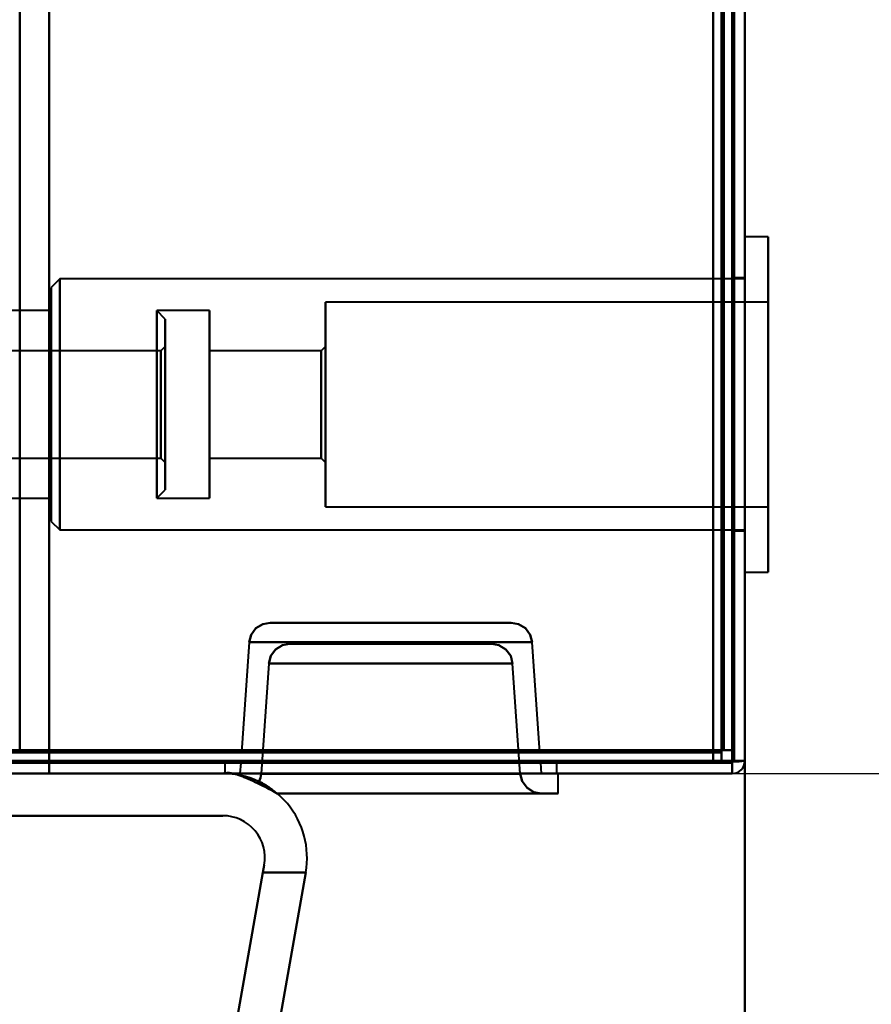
# Model space of a CAD drawing. Header units: millimetres. Extents: x -1087 to 1688, y -120 to 1046.
# Tile 52 of 78: x 551 to 591, y 117 to 164. Entities that reach past the tile are written whole.
import ezdxf

# ---------------------------------------------------------------- set-up
doc = ezdxf.new("R2010")
doc.units = ezdxf.units.MM
doc.layers.add('A-GENM', color=13, linetype='Continuous', lineweight=40)
doc.layers.add('G-IMPT', color=8, linetype='Continuous', lineweight=40)

# ---------------------------------------------------------------- blocks, each defined once
blk = doc.blocks.new('Maintenance r21 - Maintenance r21-755170-Arrière')
at = {"layer": 'A-GENM'}
for p, q in [((585, 973.372), (585, 0)), ((585, 0), (585, 973.372))]:
    blk.add_line(p, q, dxfattribs=at)
blk = doc.blocks.new('NEXA 1000 CALQUES_dwg-755156-Arrière')
at = {"layer": 'G-IMPT'}
for p, q in [((584.5, 129.472), (584.5, 972.272)), ((585, 128.972), (585, 937.772)), ((586.1, 153.822), (585, 153.822)), ((586.1, 153.822), (585, 153.822)), ((586.1, 153.822), (585, 153.822)), ((585, 153.822), (585, 145.872)), ((585, 153.822), (585, 145.872)), ((585, 153.822), (585, 145.872)), ((585, 142.827), (585, 153.822)), ((585, 142.827), (585, 153.822)), ((585, 142.827), (585, 153.822)), ((586.1, 142.827), (586.1, 153.822)), ((586.1, 153.822), (586.1, 142.827)), ((586.1, 142.827), (586.1, 153.822)), ((586.1, 153.822), (586.1, 142.827)), ((586.1, 142.827), (586.1, 153.822)), ((586.1, 153.822), (586.1, 142.827)), ((552.5, 151.822), (552.1, 151.422)), ((552.5, 151.822), (552.1, 151.422)), ((552.5, 151.822), (552.1, 151.422)), ((585, 151.822), (552.5, 151.822)), ((585, 151.822), (552.5, 151.822)), ((585, 151.822), (552.5, 151.822)), ((552.5, 143.593), (552.5, 151.822)), ((552.5, 151.822), (552.5, 143.593)), ((552.5, 143.593), (552.5, 151.822)), ((552.5, 151.822), (552.5, 143.593)), ((552.5, 143.593), (552.5, 151.822)), ((552.5, 151.822), (552.5, 143.593)), ((585, 151.872), (584.5, 151.872)), ((585, 151.872), (584.5, 151.872)), ((585, 151.872), (584.5, 151.872)), ((584.5, 151.872), (584.5, 145.872)), ((584.5, 151.872), (584.5, 145.872)), ((584.5, 151.872), (584.5, 145.872)), ((584.5, 145.872), (584.5, 151.872)), ((584.5, 145.872), (584.5, 151.872)), ((584.5, 145.872), (584.5, 151.872)), ((585, 145.872), (585, 151.872)), ((585, 145.872), (585, 151.872)), ((585, 145.872), (585, 151.872)), ((585, 151.822), (585, 143.593)), ((585, 151.822), (585, 143.593)), ((585, 151.822), (585, 143.593)), ((552.1, 151.422), (552.1, 143.746)), ((552.1, 143.746), (552.1, 151.422)), ((552.1, 151.422), (552.1, 143.746)), ((552.1, 143.746), (552.1, 151.422)), ((552.1, 151.422), (552.1, 143.746)), ((552.1, 143.746), (552.1, 151.422)), ((586.1, 150.722), (565.1, 150.722)), ((586.1, 150.722), (565.1, 150.722)), ((586.1, 150.722), (565.1, 150.722)), ((565.1, 150.722), (565.1, 144.015)), ((565.1, 144.015), (565.1, 150.722)), ((565.1, 150.722), (565.1, 144.015)), ((565.1, 144.015), (565.1, 150.722)), ((565.1, 150.722), (565.1, 144.015)), ((565.1, 144.015), (565.1, 150.722)), ((586.1, 150.722), (586.1, 144.015)), ((586.1, 144.015), (586.1, 150.722)), ((586.1, 150.722), (586.1, 144.015)), ((586.1, 144.015), (586.1, 150.722)), ((586.1, 150.722), (586.1, 144.015)), ((586.1, 144.015), (586.1, 150.722)), ((552.1, 150.322), (550, 150.322)), ((552.1, 150.322), (550, 150.322)), ((552.1, 150.322), (550, 150.322)), ((552.1, 144.168), (552.1, 150.322)), ((552.1, 150.322), (552.1, 144.168)), ((552.1, 144.168), (552.1, 150.322)), ((552.1, 150.322), (552.1, 144.168)), ((552.1, 144.168), (552.1, 150.322)), ((552.1, 150.322), (552.1, 144.168)), ((559.6, 150.322), (557.1, 150.322)), ((557.5, 149.922), (557.1, 150.322)), ((559.6, 150.322), (557.1, 150.322)), ((557.5, 149.922), (557.1, 150.322)), ((559.6, 150.322), (557.1, 150.322)), ((557.5, 149.922), (557.1, 150.322)), ((557.1, 150.322), (557.1, 145.872)), ((557.1, 145.872), (557.1, 150.322)), ((557.1, 150.322), (557.1, 145.872)), ((557.1, 145.872), (557.1, 150.322)), ((557.1, 150.322), (557.1, 145.872)), ((557.1, 145.872), (557.1, 150.322)), ((557.5, 149.922), (557.5, 145.872)), ((557.5, 145.872), (557.5, 149.922)), ((557.5, 149.922), (557.5, 145.872)), ((557.5, 145.872), (557.5, 149.922)), ((557.5, 149.922), (557.5, 145.872)), ((557.5, 145.872), (557.5, 149.922)), ((559.6, 150.322), (559.6, 144.168)), ((559.6, 144.168), (559.6, 150.322)), ((559.6, 150.322), (559.6, 144.168)), ((559.6, 144.168), (559.6, 150.322)), ((559.6, 150.322), (559.6, 144.168)), ((559.6, 144.168), (559.6, 150.322)), ((557.5, 148.622), (557.3, 148.422)), ((557.5, 148.622), (557.3, 148.422)), ((557.5, 148.622), (557.3, 148.422)), ((557.5, 148.622), (557.5, 145.872)), ((557.5, 145.872), (557.5, 148.622)), ((557.5, 148.622), (557.5, 145.872)), ((557.5, 145.872), (557.5, 148.622)), ((557.5, 148.622), (557.5, 145.872)), ((557.5, 145.872), (557.5, 148.622)), ((565.1, 148.622), (564.9, 148.422)), ((565.1, 148.622), (564.9, 148.422)), ((565.1, 148.622), (564.9, 148.422)), ((565.1, 148.622), (565.1, 144.819)), ((565.1, 144.819), (565.1, 148.622)), ((565.1, 148.622), (565.1, 144.819)), ((565.1, 144.819), (565.1, 148.622)), ((565.1, 148.622), (565.1, 144.819)), ((565.1, 144.819), (565.1, 148.622)), ((585, 145.872), (585, 148.918)), ((585, 145.872), (585, 148.918)), ((585, 145.872), (585, 148.918)), ((586.1, 137.922), (586.1, 148.918)), ((586.1, 148.918), (586.1, 137.922)), ((586.1, 137.922), (586.1, 148.918)), ((586.1, 148.918), (586.1, 137.922)), ((586.1, 137.922), (586.1, 148.918)), ((586.1, 148.918), (586.1, 137.922)), ((557.3, 148.422), (550, 148.422)), ((557.3, 148.422), (550, 148.422)), ((557.3, 148.422), (550, 148.422)), ((552.5, 139.922), (552.5, 148.151)), ((552.5, 148.151), (552.5, 139.922)), ((552.5, 139.922), (552.5, 148.151)), ((552.5, 148.151), (552.5, 139.922)), ((552.5, 139.922), (552.5, 148.151)), ((552.5, 148.151), (552.5, 139.922)), ((557.3, 146.849), (557.3, 148.422)), ((557.3, 148.228), (557.3, 148.422)), ((557.3, 148.422), (557.3, 145.872)), ((557.3, 146.849), (557.3, 148.422)), ((557.3, 148.228), (557.3, 148.422)), ((557.3, 148.422), (557.3, 145.872)), ((557.3, 146.849), (557.3, 148.422)), ((557.3, 148.228), (557.3, 148.422)), ((557.3, 148.422), (557.3, 145.872)), ((557.3, 144.896), (557.3, 148.228)), ((557.3, 148.228), (557.3, 145.872)), ((557.3, 144.896), (557.3, 148.228)), ((557.3, 148.228), (557.3, 145.872)), ((557.3, 144.896), (557.3, 148.228)), ((557.3, 148.228), (557.3, 145.872)), ((564.9, 148.422), (559.6, 148.422)), ((564.9, 148.422), (559.6, 148.422)), ((564.9, 148.422), (559.6, 148.422)), ((559.6, 144.896), (559.6, 148.422)), ((559.6, 148.422), (559.6, 144.896)), ((559.6, 144.896), (559.6, 148.422)), ((559.6, 148.422), (559.6, 144.896)), ((559.6, 144.896), (559.6, 148.422)), ((559.6, 148.422), (559.6, 144.896)), ((564.9, 144.896), (564.9, 148.422)), ((564.9, 148.422), (564.9, 144.896)), ((564.9, 144.896), (564.9, 148.422)), ((564.9, 148.422), (564.9, 144.896)), ((564.9, 144.896), (564.9, 148.422)), ((564.9, 148.422), (564.9, 144.896)), ((585, 148.151), (585, 139.922)), ((585, 148.151), (585, 139.922)), ((585, 148.151), (585, 139.922)), ((552.1, 147.998), (552.1, 140.322)), ((552.1, 140.322), (552.1, 147.998)), ((552.1, 147.998), (552.1, 140.322)), ((552.1, 140.322), (552.1, 147.998)), ((552.1, 147.998), (552.1, 140.322)), ((552.1, 140.322), (552.1, 147.998)), ((552.1, 141.422), (552.1, 147.577)), ((552.1, 147.577), (552.1, 141.422)), ((552.1, 141.422), (552.1, 147.577)), ((552.1, 147.577), (552.1, 141.422)), ((552.1, 141.422), (552.1, 147.577)), ((552.1, 147.577), (552.1, 141.422)), ((557.1, 147.577), (557.1, 141.422)), ((557.1, 147.577), (557.1, 141.422)), ((557.1, 147.577), (557.1, 141.422)), ((559.6, 147.577), (559.6, 141.422)), ((559.6, 141.422), (559.6, 147.577)), ((559.6, 147.577), (559.6, 141.422)), ((559.6, 141.422), (559.6, 147.577)), ((559.6, 147.577), (559.6, 141.422)), ((559.6, 141.422), (559.6, 147.577)), ((565.1, 147.73), (565.1, 141.022)), ((565.1, 141.022), (565.1, 147.73)), ((565.1, 147.73), (565.1, 141.022)), ((565.1, 141.022), (565.1, 147.73)), ((565.1, 147.73), (565.1, 141.022)), ((565.1, 141.022), (565.1, 147.73)), ((586.1, 147.73), (586.1, 141.022)), ((586.1, 141.022), (586.1, 147.73)), ((586.1, 147.73), (586.1, 141.022)), ((586.1, 141.022), (586.1, 147.73)), ((586.1, 147.73), (586.1, 141.022)), ((586.1, 141.022), (586.1, 147.73)), ((557.3, 143.322), (557.3, 146.849)), ((557.3, 143.322), (557.3, 146.849)), ((557.3, 143.322), (557.3, 146.849)), ((559.6, 143.322), (559.6, 146.849)), ((559.6, 146.849), (559.6, 143.322)), ((559.6, 143.322), (559.6, 146.849)), ((559.6, 146.849), (559.6, 143.322)), ((559.6, 143.322), (559.6, 146.849)), ((559.6, 146.849), (559.6, 143.322)), ((564.9, 143.322), (564.9, 146.849)), ((564.9, 146.849), (564.9, 143.322)), ((564.9, 143.322), (564.9, 146.849)), ((564.9, 146.849), (564.9, 143.322)), ((564.9, 143.322), (564.9, 146.849)), ((564.9, 146.849), (564.9, 143.322)), ((565.1, 146.926), (565.1, 143.122)), ((565.1, 143.122), (565.1, 146.926)), ((565.1, 146.926), (565.1, 143.122)), ((565.1, 143.122), (565.1, 146.926)), ((565.1, 146.926), (565.1, 143.122)), ((565.1, 143.122), (565.1, 146.926)), ((557.1, 145.872), (557.1, 144.168)), ((557.1, 141.422), (557.1, 145.872)), ((557.1, 145.872), (557.1, 144.168)), ((557.1, 141.422), (557.1, 145.872)), ((557.1, 145.872), (557.1, 144.168)), ((557.1, 141.422), (557.1, 145.872)), ((557.3, 145.872), (557.3, 143.322)), ((557.3, 145.872), (557.3, 143.322)), ((557.3, 145.872), (557.3, 143.322)), ((557.5, 145.872), (557.5, 141.822)), ((557.5, 141.822), (557.5, 145.872)), ((557.5, 145.872), (557.5, 143.122)), ((557.5, 143.122), (557.5, 145.872)), ((557.5, 145.872), (557.5, 141.822)), ((557.5, 141.822), (557.5, 145.872)), ((557.5, 145.872), (557.5, 143.122)), ((557.5, 143.122), (557.5, 145.872)), ((557.5, 145.872), (557.5, 141.822)), ((557.5, 141.822), (557.5, 145.872)), ((557.5, 145.872), (557.5, 143.122)), ((557.5, 143.122), (557.5, 145.872)), ((584.5, 145.872), (584.5, 139.872)), ((584.5, 145.872), (584.5, 139.872)), ((584.5, 145.872), (584.5, 139.872)), ((584.5, 139.872), (584.5, 145.872)), ((584.5, 139.872), (584.5, 145.872)), ((584.5, 139.872), (584.5, 145.872)), ((585, 139.872), (585, 145.872)), ((585, 139.872), (585, 145.872)), ((585, 139.872), (585, 145.872)), ((585, 145.872), (585, 137.922)), ((585, 145.872), (585, 137.922)), ((585, 145.872), (585, 137.922)), ((585, 137.922), (585, 145.872)), ((585, 137.922), (585, 145.872)), ((585, 137.922), (585, 145.872)), ((550, 143.322), (557.3, 143.322)), ((550, 143.322), (557.3, 143.322)), ((550, 143.322), (557.3, 143.322)), ((557.3, 143.322), (557.5, 143.122)), ((557.3, 143.322), (557.5, 143.122)), ((557.3, 143.322), (557.5, 143.122)), ((559.6, 143.322), (564.9, 143.322)), ((559.6, 143.322), (564.9, 143.322)), ((559.6, 143.322), (564.9, 143.322)), ((564.9, 143.322), (565.1, 143.122)), ((564.9, 143.322), (565.1, 143.122)), ((564.9, 143.322), (565.1, 143.122)), ((557.1, 141.422), (557.5, 141.822)), ((557.1, 141.422), (557.5, 141.822)), ((557.1, 141.422), (557.5, 141.822)), ((550, 141.422), (552.1, 141.422)), ((550, 141.422), (552.1, 141.422)), ((550, 141.422), (552.1, 141.422)), ((557.1, 141.422), (559.6, 141.422)), ((557.1, 141.422), (559.6, 141.422)), ((557.1, 141.422), (559.6, 141.422)), ((565.1, 141.022), (586.1, 141.022)), ((565.1, 141.022), (586.1, 141.022)), ((565.1, 141.022), (586.1, 141.022)), ((552.1, 140.322), (552.5, 139.922)), ((552.1, 140.322), (552.5, 139.922)), ((552.1, 140.322), (552.5, 139.922)), ((552.5, 139.922), (585, 139.922)), ((552.5, 139.922), (585, 139.922)), ((552.5, 139.922), (585, 139.922)), ((584.5, 139.872), (585, 139.872)), ((584.5, 139.872), (585, 139.872)), ((584.5, 139.872), (585, 139.872)), ((585, 137.922), (586.1, 137.922)), ((585, 137.922), (586.1, 137.922)), ((585, 137.922), (586.1, 137.922)), ((562.483, 135.522), (568.2, 135.522)), ((562.483, 135.522), (573.917, 135.522)), ((568.2, 135.522), (562.483, 135.522)), ((568.2, 135.522), (573.917, 135.522)), ((573.917, 135.522), (568.2, 135.522)), ((561.485, 134.592), (561.12, 129.372)), ((561.485, 134.592), (568.2, 134.592)), ((568.2, 134.592), (561.485, 134.592)), ((574.915, 134.592), (561.485, 134.592)), ((563.415, 134.522), (568.2, 134.522)), ((572.985, 134.522), (563.415, 134.522)), ((568.2, 134.522), (563.415, 134.522)), ((568.2, 134.592), (574.915, 134.592)), ((574.915, 134.592), (568.2, 134.592)), ((568.2, 134.522), (572.985, 134.522)), ((572.985, 134.522), (568.2, 134.522)), ((575.28, 129.372), (574.915, 134.592)), ((562.417, 133.592), (562.051, 128.353)), ((568.2, 133.592), (562.417, 133.592)), ((562.417, 133.592), (573.983, 133.592)), ((562.417, 133.592), (568.2, 133.592)), ((573.983, 133.592), (568.2, 133.592)), ((568.2, 133.592), (573.983, 133.592)), ((574.349, 128.353), (573.983, 133.592)), ((550, 129.472), (550.6, 129.472)), ((550.6, 129.472), (550, 129.472)), ((550, 129.472), (550.6, 129.472)), ((561.12, 129.372), (575.28, 129.372)), ((561.12, 129.372), (575.28, 129.372)), ((568.2, 129.372), (561.12, 129.372)), ((575.28, 129.372), (568.2, 129.372)), ((575.28, 129.372), (568.2, 129.372)), ((583.9, 129.472), (583.9, 128.872)), ((583.9, 128.872), (583.9, 129.472)), ((584.5, 129.472), (583.9, 129.472)), ((583.9, 129.472), (584.5, 129.472)), ((179.1, 128.872), (583.9, 128.872)), ((560.325, 128.872), (560.325, 128.372)), ((576.075, 128.872), (560.325, 128.872)), ((576.075, 128.872), (560.325, 128.872)), ((560.325, 128.872), (576.075, 128.872)), ((560.325, 128.872), (576.075, 128.872)), ((561.085, 128.872), (561.05, 128.372)), ((561.085, 128.872), (568.2, 128.872)), ((575.315, 128.872), (561.085, 128.872)), ((575.315, 128.872), (561.085, 128.872)), ((568.2, 128.872), (575.315, 128.872)), ((568.2, 128.872), (575.315, 128.872)), ((575.35, 128.372), (575.315, 128.872)), ((576.075, 128.372), (576.075, 128.872)), ((584.4, 128.972), (585, 128.972)), ((585, 128.972), (584.4, 128.972)), ((584.4, 128.972), (585, 128.972)), ((585, 128.972), (584.4, 128.972)), ((584.4, 128.972), (584.4, 128.372)), ((584.4, 128.372), (584.4, 128.972)), ((585, 128.972), (584.4, 128.972)), ((584.4, 128.972), (585, 128.972)), ((560.25, 128.372), (568.2, 128.372)), ((568.2, 128.372), (560.325, 128.372)), ((560.325, 128.372), (576.075, 128.372)), ((560.325, 128.372), (568.2, 128.372)), ((561.05, 128.372), (568.2, 128.372)), ((568.2, 128.372), (561.05, 128.372)), ((574.349, 128.353), (562.051, 128.353)), ((568.2, 128.353), (562.051, 128.353)), ((562.051, 128.353), (568.2, 128.353)), ((576.075, 128.372), (568.2, 128.372)), ((568.2, 128.372), (575.35, 128.372)), ((575.35, 128.372), (568.2, 128.372)), ((568.2, 128.372), (576.075, 128.372)), ((568.2, 128.372), (576.15, 128.372)), ((568.2, 128.372), (576.15, 128.372)), ((574.349, 128.353), (568.2, 128.353)), ((568.2, 128.353), (574.349, 128.353)), ((576.15, 127.422), (576.15, 128.372)), ((568.2, 127.422), (562.821, 127.422)), ((568.2, 127.422), (562.821, 127.422)), ((562.821, 127.422), (576.15, 127.422)), ((575.347, 127.422), (562.821, 127.422)), ((562.821, 127.422), (575.347, 127.422)), ((562.821, 127.422), (575.347, 127.422)), ((576.15, 127.422), (568.2, 127.422))]:
    blk.add_line(p, q, dxfattribs=at)
at = {"layer": 'G-IMPT', "flags": 128}
for points in [[(584.4, 128.972), (584.4, 339.922), (584.4, 550.872), (584.4, 761.822), (584.4, 972.772)], [(584.4, 972.772), (584.4, 761.822), (584.4, 550.872), (584.4, 339.922), (584.4, 128.972)], [(584.4, 128.972), (584.4, 339.922), (584.4, 550.872), (584.4, 761.822), (584.4, 972.772)], [(584.5, 972.772), (584.5, 761.822), (584.5, 550.872), (584.5, 339.922), (584.5, 128.972)], [(585, 972.772), (585, 761.822), (585, 550.872), (585, 339.922), (585, 128.972)], [(585, 128.972), (585, 339.922), (585, 550.872), (585, 761.822), (585, 972.772)], [(583.9, 972.272), (583.9, 761.572), (583.9, 550.872), (583.9, 340.172), (583.9, 129.472)], [(583.9, 129.472), (583.9, 340.172), (583.9, 550.872), (583.9, 761.572), (583.9, 972.272)], [(583.9, 972.272), (583.9, 761.572), (583.9, 550.872), (583.9, 340.172), (583.9, 129.472)], [(584, 129.472), (584, 340.172), (584, 550.872), (584, 761.572), (584, 972.272)], [(584, 972.272), (584, 761.572), (584, 550.872), (584, 340.172), (584, 129.472)], [(584, 129.472), (584, 340.172), (584, 550.872), (584, 761.572), (584, 972.272)], [(584.5, 129.472), (584.5, 340.172), (584.5, 550.872), (584.5, 761.572), (584.5, 972.272)], [(584.5, 972.272), (584.5, 761.572), (584.5, 550.872), (584.5, 340.172), (584.5, 129.472)], [(584.5, 129.472), (584.5, 340.172), (584.5, 550.872), (584.5, 761.572), (584.5, 972.272)], [(584.5, 972.272), (584.5, 761.572), (584.5, 550.872), (584.5, 340.172), (584.5, 129.472)], [(584.5, 129.472), (584.5, 340.172), (584.5, 550.872), (584.5, 761.572), (584.5, 972.272)], [(584.5, 972.272), (584.5, 761.572), (584.5, 550.872), (584.5, 340.172), (584.5, 129.472)], [(552, 937.772), (552, 735.572), (552, 533.372), (552, 331.172), (552, 128.972)], [(552, 937.772), (552, 735.572), (552, 533.372), (552, 331.172), (552, 128.972)], [(552, 128.972), (552, 331.172), (552, 533.372), (552, 735.572), (552, 937.772)], [(552, 128.972), (552, 331.172), (552, 533.372), (552, 735.572), (552, 937.772)], [(584.4, 128.972), (584.4, 331.172), (584.4, 533.372), (584.4, 735.572), (584.4, 937.772)], [(584.4, 937.772), (584.4, 735.572), (584.4, 533.372), (584.4, 331.172), (584.4, 128.972)], [(584.4, 937.772), (584.4, 735.572), (584.4, 533.372), (584.4, 331.172), (584.4, 128.972)], [(584.5, 128.972), (584.5, 331.172), (584.5, 533.372), (584.5, 735.572), (584.5, 937.772)], [(585, 128.972), (585, 331.172), (585, 533.372), (585, 735.572), (585, 937.772)], [(585, 937.772), (585, 735.572), (585, 533.372), (585, 331.172), (585, 128.972)], [(550.6, 937.272), (550.6, 735.322), (550.6, 533.372), (550.6, 331.422), (550.6, 129.472)], [(550.6, 129.472), (550.6, 331.422), (550.6, 533.372), (550.6, 735.322), (550.6, 937.272)], [(550.6, 129.472), (550.6, 331.422), (550.6, 533.372), (550.6, 735.322), (550.6, 937.272)], [(552, 129.472), (552, 331.422), (552, 533.372), (552, 735.322), (552, 937.272)], [(552, 937.272), (552, 735.322), (552, 533.372), (552, 331.422), (552, 129.472)], [(552, 129.472), (552, 331.422), (552, 533.372), (552, 735.322), (552, 937.272)], [(552, 937.272), (552, 735.322), (552, 533.372), (552, 331.422), (552, 129.472)], [(583.5, 937.272), (583.5, 735.322), (583.5, 533.372), (583.5, 331.422), (583.5, 129.472)], [(583.5, 129.472), (583.5, 331.422), (583.5, 533.372), (583.5, 735.322), (583.5, 937.272)], [(583.5, 937.272), (583.5, 735.322), (583.5, 533.372), (583.5, 331.422), (583.5, 129.472)], [(583.5, 129.472), (583.5, 331.422), (583.5, 533.372), (583.5, 735.322), (583.5, 937.272)], [(583.5, 129.472), (583.5, 153.497), (583.5, 177.522), (583.5, 201.547), (583.5, 225.572)], [(583.5, 129.472), (583.5, 153.497), (583.5, 177.522), (583.5, 201.547), (583.5, 225.572)], [(583.5, 225.572), (583.5, 201.547), (583.5, 177.522), (583.5, 153.497), (583.5, 129.472)], [(583.5, 225.572), (583.5, 201.547), (583.5, 177.522), (583.5, 153.497), (583.5, 129.472)], [(584.4, 128.972), (584.4, 153.122), (584.4, 177.272), (584.4, 201.422), (584.4, 225.572)], [(584.4, 225.572), (584.4, 201.422), (584.4, 177.272), (584.4, 153.122), (584.4, 128.972)], [(584.4, 128.972), (584.4, 153.122), (584.4, 177.272), (584.4, 201.422), (584.4, 225.572)], [(584.5, 225.572), (584.5, 201.422), (584.5, 177.272), (584.5, 153.122), (584.5, 128.972)], [(585, 225.572), (585, 201.422), (585, 177.272), (585, 153.122), (585, 128.972)], [(585, 128.972), (585, 153.122), (585, 177.272), (585, 201.422), (585, 225.572)], [(585, 128.972), (585, 153.122), (585, 177.272), (585, 201.422), (585, 225.572)], [(585, 225.572), (585, 201.422), (585, 177.272), (585, 153.122), (585, 128.972)], [(561.485, 134.592), (561.576, 134.944), (561.804, 135.257), (562.132, 135.459), (562.483, 135.522)], [(562.483, 135.522), (562.132, 135.459), (561.804, 135.257), (561.576, 134.944), (561.485, 134.592)], [(573.917, 135.522), (574.268, 135.459), (574.596, 135.257), (574.824, 134.944), (574.915, 134.592)], [(574.915, 134.592), (574.824, 134.944), (574.596, 135.257), (574.268, 135.459), (573.917, 135.522)], [(563.415, 134.522), (563.065, 134.459), (562.737, 134.257), (562.508, 133.944), (562.417, 133.592)], [(562.417, 133.592), (562.508, 133.944), (562.737, 134.257), (563.065, 134.459), (563.415, 134.522)], [(573.983, 133.592), (573.892, 133.944), (573.663, 134.257), (573.335, 134.459), (572.985, 134.522)], [(572.985, 134.522), (573.335, 134.459), (573.663, 134.257), (573.892, 133.944), (573.983, 133.592)], [(583.9, 129.472), (482.7, 129.472), (381.5, 129.472), (280.3, 129.472), (179.1, 129.472)], [(583.9, 129.472), (482.7, 129.472), (381.5, 129.472), (280.3, 129.472), (179.1, 129.472)], [(179.1, 129.472), (280.3, 129.472), (381.5, 129.472), (482.7, 129.472), (583.9, 129.472)], [(179.1, 129.372), (280.3, 129.372), (381.5, 129.372), (482.7, 129.372), (583.9, 129.372)], [(583.9, 129.372), (482.7, 129.372), (381.5, 129.372), (280.3, 129.372), (179.1, 129.372)], [(179.1, 129.372), (280.3, 129.372), (381.5, 129.372), (482.7, 129.372), (583.9, 129.372)], [(550.55, 129.472), (558.787, 129.472), (567.025, 129.472), (575.262, 129.472), (583.5, 129.472)], [(583.5, 129.472), (575.262, 129.472), (567.025, 129.472), (558.787, 129.472), (550.55, 129.472)], [(583.5, 129.372), (575.262, 129.385), (567.025, 129.397), (558.787, 129.41), (550.55, 129.422)], [(550.55, 129.422), (558.787, 129.41), (567.025, 129.397), (575.262, 129.385), (583.5, 129.372)], [(550.6, 129.472), (550.95, 129.472), (551.3, 129.472), (551.65, 129.472), (552, 129.472)], [(552, 129.472), (551.65, 129.472), (551.3, 129.472), (550.95, 129.472), (550.6, 129.472)], [(583.5, 129.472), (575.275, 129.472), (567.05, 129.472), (558.825, 129.472), (550.6, 129.472)], [(552, 129.472), (551.65, 129.472), (551.3, 129.472), (550.95, 129.472), (550.6, 129.472)], [(550.6, 129.472), (550.95, 129.472), (551.3, 129.472), (551.65, 129.472), (552, 129.472)], [(550.6, 129.472), (558.825, 129.472), (567.05, 129.472), (575.275, 129.472), (583.5, 129.472)], [(550.6, 129.372), (558.825, 129.372), (567.05, 129.372), (575.275, 129.372), (583.5, 129.372)], [(583.5, 129.372), (575.275, 129.372), (567.05, 129.372), (558.825, 129.372), (550.6, 129.372)], [(583.5, 129.472), (575.625, 129.472), (567.75, 129.472), (559.875, 129.472), (552, 129.472)], [(552, 129.472), (559.875, 129.472), (567.75, 129.472), (575.625, 129.472), (583.5, 129.472)], [(552, 128.972), (552, 129.097), (552, 129.222), (552, 129.347), (552, 129.472)], [(552, 129.472), (552, 129.347), (552, 129.222), (552, 129.097), (552, 128.972)], [(583.5, 129.472), (575.625, 129.472), (567.75, 129.472), (559.875, 129.472), (552, 129.472)], [(552, 129.472), (552, 129.347), (552, 129.222), (552, 129.097), (552, 128.972)], [(552, 128.972), (552, 129.097), (552, 129.222), (552, 129.347), (552, 129.472)], [(552, 129.472), (559.875, 129.472), (567.75, 129.472), (575.625, 129.472), (583.5, 129.472)], [(583.5, 129.372), (583.5, 129.247), (583.5, 129.122), (583.5, 128.997), (583.5, 128.872)], [(583.5, 128.872), (583.5, 128.997), (583.5, 129.122), (583.5, 129.247), (583.5, 129.372)], [(583.5, 128.872), (583.5, 128.997), (583.5, 129.122), (583.5, 129.247), (583.5, 129.372)], [(583.5, 129.372), (583.5, 129.247), (583.5, 129.122), (583.5, 128.997), (583.5, 128.872)], [(583.9, 129.422), (583.9, 129.435), (583.9, 129.447), (583.9, 129.46), (583.9, 129.472)], [(583.9, 129.472), (583.912, 129.472), (583.925, 129.472), (583.937, 129.472), (583.95, 129.472)], [(583.9, 129.372), (583.9, 129.385), (583.9, 129.397), (583.9, 129.41), (583.9, 129.422)], [(583.9, 129.372), (583.9, 129.247), (583.9, 129.122), (583.9, 128.997), (583.9, 128.872)], [(583.9, 128.872), (583.9, 128.997), (583.9, 129.122), (583.9, 129.247), (583.9, 129.372)], [(583.95, 129.472), (583.962, 129.472), (583.975, 129.472), (583.987, 129.472), (584, 129.472)], [(584.5, 129.472), (584.375, 129.472), (584.25, 129.472), (584.125, 129.472), (584, 129.472)], [(584, 129.472), (584.125, 129.472), (584.25, 129.472), (584.375, 129.472), (584.5, 129.472)], [(584.5, 128.972), (584.5, 129.097), (584.5, 129.222), (584.5, 129.347), (584.5, 129.472)], [(584.5, 129.472), (584.5, 129.347), (584.5, 129.222), (584.5, 129.097), (584.5, 128.972)], [(178.6, 128.972), (280.05, 128.972), (381.5, 128.972), (482.95, 128.972), (584.4, 128.972)], [(178.6, 128.972), (280.05, 128.972), (381.5, 128.972), (482.95, 128.972), (584.4, 128.972)], [(584.4, 128.972), (482.95, 128.972), (381.5, 128.972), (280.05, 128.972), (178.6, 128.972)], [(584.4, 128.872), (482.95, 128.872), (381.5, 128.872), (280.05, 128.872), (178.6, 128.872)], [(179.1, 128.872), (280.3, 128.872), (381.5, 128.872), (482.7, 128.872), (583.9, 128.872)], [(179.1, 128.872), (280.3, 128.872), (381.5, 128.872), (482.7, 128.872), (583.9, 128.872)], [(583.9, 128.872), (482.7, 128.872), (381.5, 128.872), (280.3, 128.872), (179.1, 128.872)], [(583.9, 128.872), (482.7, 128.872), (381.5, 128.872), (280.3, 128.872), (179.1, 128.872)], [(583.9, 128.872), (482.7, 128.872), (381.5, 128.872), (280.3, 128.872), (179.1, 128.872)], [(179.1, 128.872), (280.3, 128.872), (381.5, 128.872), (482.7, 128.872), (583.9, 128.872)], [(550.6, 128.872), (550.95, 128.872), (551.3, 128.872), (551.65, 128.872), (552, 128.872)], [(552, 128.872), (551.65, 128.872), (551.3, 128.872), (550.95, 128.872), (550.6, 128.872)], [(550.6, 128.872), (550.95, 128.872), (551.3, 128.872), (551.65, 128.872), (552, 128.872)], [(552, 128.872), (551.65, 128.872), (551.3, 128.872), (550.95, 128.872), (550.6, 128.872)], [(584.45, 128.972), (576.337, 128.972), (568.225, 128.972), (560.112, 128.972), (552, 128.972)], [(552, 128.972), (560.1, 128.972), (568.2, 128.972), (576.3, 128.972), (584.4, 128.972)], [(552, 128.972), (560.1, 128.972), (568.2, 128.972), (576.3, 128.972), (584.4, 128.972)], [(584.4, 128.972), (576.3, 128.972), (568.2, 128.972), (560.1, 128.972), (552, 128.972)], [(552, 128.972), (560.112, 128.972), (568.225, 128.972), (576.337, 128.972), (584.45, 128.972)], [(552, 128.972), (560.1, 128.972), (568.2, 128.972), (576.3, 128.972), (584.4, 128.972)], [(584.4, 128.972), (576.3, 128.972), (568.2, 128.972), (560.1, 128.972), (552, 128.972)], [(584.4, 128.972), (576.3, 128.972), (568.2, 128.972), (560.1, 128.972), (552, 128.972)], [(584.45, 128.922), (576.337, 128.91), (568.225, 128.897), (560.112, 128.885), (552, 128.872)], [(552, 128.872), (560.112, 128.885), (568.225, 128.897), (576.337, 128.91), (584.45, 128.922)], [(552, 128.872), (559.875, 128.872), (567.75, 128.872), (575.625, 128.872), (583.5, 128.872)], [(583.5, 128.872), (575.625, 128.872), (567.75, 128.872), (559.875, 128.872), (552, 128.872)], [(552, 128.872), (552, 128.747), (552, 128.622), (552, 128.497), (552, 128.372)], [(552, 128.372), (552, 128.497), (552, 128.622), (552, 128.747), (552, 128.872)], [(552, 128.872), (552, 128.747), (552, 128.622), (552, 128.497), (552, 128.372)], [(552, 128.372), (552, 128.497), (552, 128.622), (552, 128.747), (552, 128.872)], [(583.5, 128.872), (575.625, 128.872), (567.75, 128.872), (559.875, 128.872), (552, 128.872)], [(552, 128.872), (560.1, 128.872), (568.2, 128.872), (576.3, 128.872), (584.4, 128.872)], [(584.4, 128.872), (576.3, 128.872), (568.2, 128.872), (560.1, 128.872), (552, 128.872)], [(552, 128.872), (559.875, 128.872), (567.75, 128.872), (575.625, 128.872), (583.5, 128.872)], [(584.4, 128.872), (584.275, 128.872), (584.15, 128.872), (584.025, 128.872), (583.9, 128.872)], [(583.9, 128.872), (584.025, 128.872), (584.15, 128.872), (584.275, 128.872), (584.4, 128.872)], [(584.4, 128.972), (584.4, 128.96), (584.4, 128.947), (584.4, 128.935), (584.4, 128.922)], [(584.45, 128.972), (584.437, 128.972), (584.425, 128.972), (584.412, 128.972), (584.4, 128.972)], [(584.4, 128.922), (584.4, 128.91), (584.4, 128.897), (584.4, 128.885), (584.4, 128.872)], [(584.4, 128.372), (584.4, 128.497), (584.4, 128.622), (584.4, 128.747), (584.4, 128.872)], [(584.4, 128.872), (584.4, 128.747), (584.4, 128.622), (584.4, 128.497), (584.4, 128.372)], [(585, 128.972), (584.862, 128.972), (584.725, 128.972), (584.587, 128.972), (584.45, 128.972)], [(585, 128.972), (584.862, 128.96), (584.725, 128.947), (584.587, 128.935), (584.45, 128.922)], [(584.45, 128.972), (584.587, 128.972), (584.725, 128.972), (584.862, 128.972), (585, 128.972)], [(584.45, 128.922), (584.587, 128.935), (584.725, 128.947), (584.862, 128.96), (585, 128.972)], [(584.5, 128.972), (584.487, 128.972), (584.475, 128.972), (584.462, 128.972), (584.45, 128.972)], [(585, 128.972), (584.875, 128.972), (584.75, 128.972), (584.625, 128.972), (584.5, 128.972)], [(584.5, 128.972), (584.625, 128.972), (584.75, 128.972), (584.875, 128.972), (585, 128.972)], [(584.4, 128.372), (482.95, 128.372), (381.5, 128.372), (280.05, 128.372), (178.6, 128.372)], [(178.6, 128.372), (280.05, 128.372), (381.5, 128.372), (482.95, 128.372), (584.4, 128.372)], [(584.4, 128.372), (482.95, 128.372), (381.5, 128.372), (280.05, 128.372), (178.6, 128.372)], [(178.6, 128.372), (280.05, 128.372), (381.5, 128.372), (482.95, 128.372), (584.4, 128.372)], [(560.233, 128.372), (554.425, 128.372), (548.616, 128.372), (542.808, 128.372), (537, 128.372)], [(537, 128.372), (542.808, 128.372), (548.616, 128.372), (554.425, 128.372), (560.233, 128.372)], [(549.4, 128.372), (550.05, 128.372), (550.7, 128.372), (551.35, 128.372), (552, 128.372)], [(552, 128.372), (551.35, 128.372), (550.7, 128.372), (550.05, 128.372), (549.4, 128.372)], [(552, 128.372), (554.058, 128.372), (556.116, 128.372), (558.175, 128.372), (560.233, 128.372)], [(560.233, 128.372), (558.175, 128.372), (556.116, 128.372), (554.058, 128.372), (552, 128.372)], [(552, 128.372), (560.1, 128.372), (568.2, 128.372), (576.3, 128.372), (584.4, 128.372)], [(560.233, 128.372), (558.175, 128.372), (556.116, 128.372), (554.058, 128.372), (552, 128.372)], [(584.4, 128.372), (578.358, 128.372), (572.316, 128.372), (566.275, 128.372), (560.233, 128.372)], [(562.051, 128.353), (562.041, 128.263), (562.022, 128.173), (561.994, 128.082), (561.956, 127.993)], [(561.956, 127.993), (561.994, 128.082), (562.022, 128.173), (562.041, 128.263), (562.051, 128.353)], [(575.347, 127.422), (574.996, 127.486), (574.668, 127.687), (574.44, 128.001), (574.349, 128.353)], [(574.349, 128.353), (574.44, 128.001), (574.668, 127.687), (574.996, 127.486), (575.347, 127.422)], [(560.233, 126.372), (554.425, 126.372), (548.616, 126.372), (542.808, 126.372), (537, 126.372)], [(537, 126.372), (542.808, 126.372), (548.616, 126.372), (554.425, 126.372), (560.233, 126.372)], [(560.233, 126.372), (554.425, 126.372), (548.616, 126.372), (542.808, 126.372), (537, 126.372)], [(537, 126.372), (542.808, 126.372), (548.616, 126.372), (554.425, 126.372), (560.233, 126.372)], [(562.141, 123.678), (562.157, 123.765), (562.172, 123.851), (562.187, 123.938), (562.203, 124.025)], [(562.203, 124.025), (562.187, 123.938), (562.172, 123.851), (562.157, 123.765), (562.141, 123.678)], [(562.141, 123.678), (562.157, 123.765), (562.172, 123.851), (562.187, 123.938), (562.203, 124.025)], [(562.203, 124.025), (562.187, 123.938), (562.172, 123.851), (562.157, 123.765), (562.141, 123.678)], [(562.141, 123.678), (556.85, 93.671), (551.56, 63.665), (546.269, 33.659), (540.978, 3.653)], [(540.978, 3.653), (546.269, 33.659), (551.56, 63.665), (556.85, 93.671), (562.141, 123.678)], [(540.978, 3.653), (546.269, 33.659), (551.56, 63.665), (556.85, 93.671), (562.141, 123.678)], [(562.141, 123.678), (556.85, 93.671), (551.56, 63.665), (546.269, 33.659), (540.978, 3.653)], [(564.172, 123.678), (558.866, 93.585), (553.56, 63.492), (548.254, 33.398), (542.947, 3.305)], [(542.947, 3.305), (548.254, 33.398), (553.56, 63.492), (558.866, 93.585), (564.172, 123.678)], [(564.172, 123.678), (558.866, 93.585), (553.56, 63.492), (548.254, 33.398), (542.947, 3.305)], [(542.947, 3.305), (548.254, 33.398), (553.56, 63.492), (558.866, 93.585), (564.172, 123.678)], [(564.172, 123.678), (563.665, 123.678), (563.157, 123.678), (562.649, 123.678), (562.141, 123.678)], [(562.141, 123.678), (562.649, 123.678), (563.157, 123.678), (563.665, 123.678), (564.172, 123.678)], [(562.141, 123.678), (562.649, 123.678), (563.157, 123.678), (563.665, 123.678), (564.172, 123.678)], [(564.172, 123.678), (563.665, 123.678), (563.157, 123.678), (562.649, 123.678), (562.141, 123.678)]]:
    blk.add_lwpolyline(points, dxfattribs=at)
at = {"layer": 'G-IMPT'}
for centre, radius, start, end in [((584.4, 128.972), 0.6, 270, 0), ((584.4, 128.972), 0.6, 270, 0), ((584.4, 128.972), 0.6, 270, 0), ((584.4, 128.972), 0.6, 270, 0), ((560.233, 124.372), 4, 350, 90), ((560.233, 124.372), 4, 350, 90), ((560.233, 124.372), 2, 350, 90), ((560.233, 124.372), 2, 350, 90), ((560.233, 124.372), 2, 350, 90), ((560.233, 124.372), 2, 350, 90)]:
    blk.add_arc(centre, radius, start, end, dxfattribs=at)
for points, knots in [([(562.821, 127.422), (562.438, 127.638), (561.907, 127.91), (561.392, 128.138), (561.13, 128.243), (560.952, 128.31), (560.791, 128.358), (560.602, 128.395), (560.341, 128.407), (560.189, 128.349), (560.341, 128.407), (560.602, 128.395), (560.791, 128.358), (560.952, 128.31), (561.13, 128.243), (561.392, 128.138), (561.907, 127.91), (562.438, 127.638), (562.821, 127.422)], [0, 0, 0, 0, 0.125, 0.1875, 0.21875, 0.25, 0.28125, 0.3125, 0.375, 0.5, 0.625, 0.6875, 0.71875, 0.75, 0.78125, 0.8125, 0.875, 1, 1, 1, 1]), ([(562.821, 127.422), (562.799, 127.422), (562.751, 127.449), (562.649, 127.547), (562.528, 127.644), (562.421, 127.718), (562.341, 127.773), (562.262, 127.824), (562.159, 127.884), (562.011, 127.968), (561.958, 127.996), (561.956, 127.993)], [0, 0, 0, 0, 0.125, 0.25, 0.375, 0.4375, 0.5, 0.5625, 0.625, 0.75, 1, 1, 1, 1]), ([(561.956, 127.993), (561.957, 127.994), (562.018, 127.964), (562.195, 127.865), (562.356, 127.764), (562.515, 127.654), (562.656, 127.541), (562.754, 127.447), (562.8, 127.422), (562.821, 127.422)], [0, 0, 0, 0, 0.25, 0.375, 0.5, 0.625, 0.75, 0.875, 1, 1, 1, 1])]:
    blk.add_open_spline(points, degree=3, knots=knots, dxfattribs=at)

msp = doc.modelspace()

# ---------------------------------------------------------------- linework, layer by layer
at = {"color": 94, "lineweight": 30}
msp.add_line((-609.6, 128.372), (609.6, 128.372), dxfattribs=at)
msp.add_line((-609.6, 128.372), (609.6, 128.372), dxfattribs=at)

# ---------------------------------------------------------------- block references
at = {"layer": 'A-GENM'}
msp.add_blockref('Maintenance r21 - Maintenance r21-755170-Arrière', (0, 0), dxfattribs=at)
at = {"layer": 'G-IMPT'}
msp.add_blockref('NEXA 1000 CALQUES_dwg-755156-Arrière', (0, 0), dxfattribs=at)

doc.saveas('drawing.dxf')
